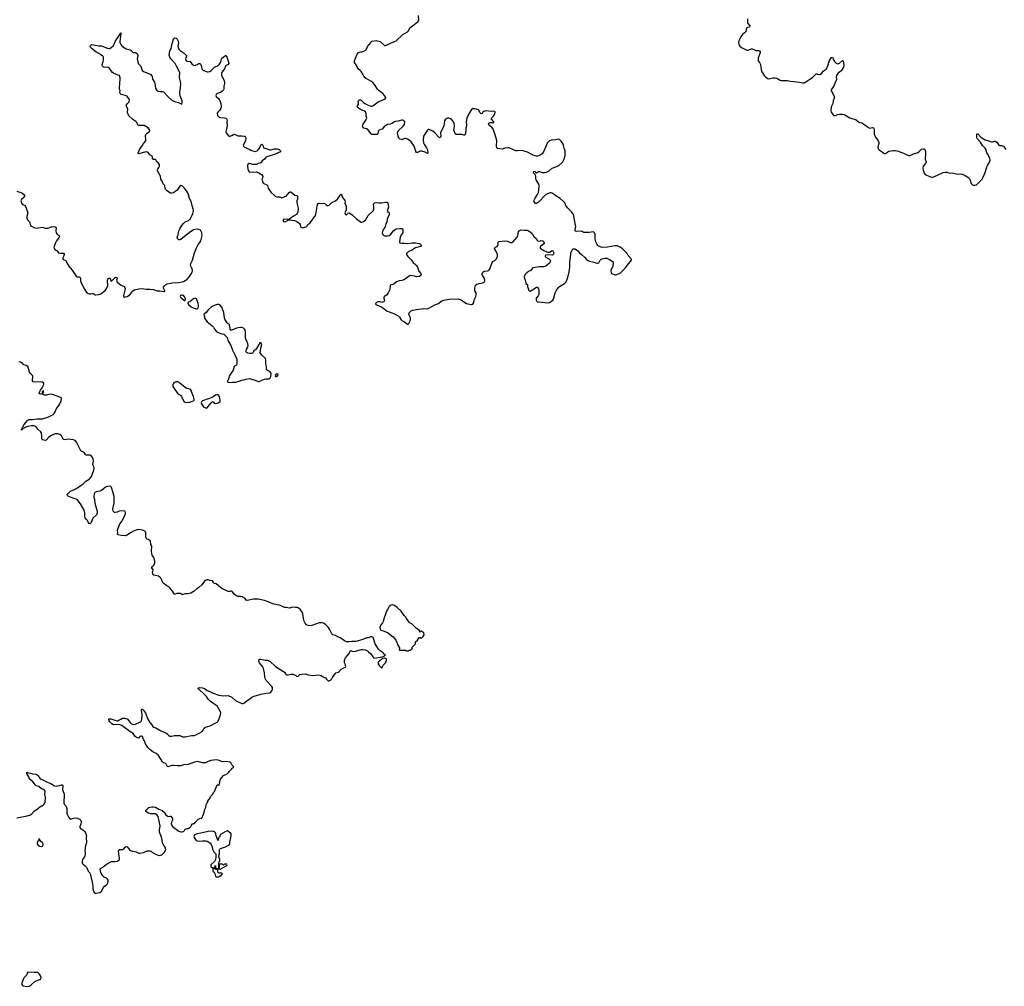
# Model space of a CAD drawing. Header units: inches. Extents: x 1933542 to 2138349, y 524876 to 666658.
# Tile 16 of 81: x 2018730 to 2040368, y 536979 to 558234. Entities that reach past the tile are written whole.
import ezdxf

# ---------------------------------------------------------------- set-up
doc = ezdxf.new("R2010")
doc.units = ezdxf.units.IN
doc.header["$MEASUREMENT"] = 0
for name, color, linetype in [('C0513', 7, 'Continuous'), ('C0514', 7, 'Continuous'), ('C0515', 7, 'Continuous'), ('C0523', 7, 'Continuous'), ('C0524', 7, 'Continuous'), ('C0525', 7, 'Continuous'), ('C0535', 7, 'Continuous'), ('C0545', 7, 'Continuous')]:
    doc.layers.add(name, color=color, linetype=linetype)

msp = doc.modelspace()

# ---------------------------------------------------------------- linework, layer by layer
at = {"layer": 'C0513', "color": 6, "elevation": 200}
msp.add_lwpolyline([(2018910, 537290), (2018891, 537270), (2018885, 537230), (2018830, 537172), (2018810, 537130), (2018780, 537050), (2018777, 537017), (2018790, 536996), (2018810, 536992), (2018890, 536979), (2018930, 536985), (2018950, 536991), (2018973, 537007), (2019069, 537090), (2019173, 537127), (2019194, 537146), (2019199, 537170), (2019189, 537210), (2019167, 537247), (2019130, 537284), (2019106, 537286), (2019050, 537280)], close=True, dxfattribs=at)
at = {"layer": 'C0514', "color": 6, "elevation": 200}
for points in [[(2020000, 548904), (2019982, 548942), (2019950, 548981), (2019910, 548997), (2019793, 549007), (2019730, 548997), (2019700, 549000), (2019686, 549010), (2019650, 549085), (2019610, 549114), (2019570, 549127), (2019550, 549128), (2019510, 549125), (2019490, 549117), (2019429, 549091), (2019368, 549052), (2019310, 548987), (2019290, 548978), (2019233, 548993), (2019221, 549001), (2019217, 549017), (2019218, 549070), (2019209, 549150), (2019194, 549170), (2019127, 549230), (2019088, 549288), (2019070, 549298), (2019044, 549304), (2018990, 549307), (2018910, 549290), (2018865, 549275), (2018799, 549241), (2018769, 549209), (2018767, 549230), (2018779, 549241), (2018830, 549335), (2018891, 549410), (2018910, 549429), (2018930, 549441), (2019010, 549444), (2019110, 549456), (2019230, 549455), (2019347, 549493), (2019465, 549550), (2019487, 549573), (2019509, 549610), (2019532, 549670), (2019550, 549699), (2019592, 549750), (2019610, 549790), (2019645, 549850), (2019649, 549909), (2019635, 549930), (2019450, 549995), (2019390, 549998), (2019319, 549981), (2019277, 549977), (2019250, 549984), (2019229, 550000)], [(2020000, 547675), (2019998, 547678), (2019974, 547694), (2019861, 547730), (2019797, 547757), (2019779, 547770), (2019777, 547790), (2019787, 547810), (2019850, 547870), (2019937, 547903), (2020000, 547941)], [(2018670, 540684), (2018894, 540726), (2018969, 540751), (2018990, 540766), (2019050, 540831), (2019119, 540881), (2019170, 540927), (2019210, 540947), (2019230, 540951), (2019261, 540979), (2019284, 541010), (2019289, 541031), (2019295, 541130), (2019283, 541197), (2019289, 541270), (2019278, 541290), (2019253, 541310), (2019210, 541322), (2019151, 541371), (2019091, 541391), (2019070, 541407), (2019009, 541489), (2018955, 541530), (2018944, 541544), (2018930, 541585), (2018890, 541662), (2018890, 541691), (2018903, 541683), (2018963, 541663), (2019010, 541653), (2019090, 541645), (2019110, 541637), (2019135, 541615), (2019162, 541562), (2019182, 541542), (2019241, 541521), (2019319, 541479), (2019416, 541436), (2019454, 541414), (2019490, 541386), (2019530, 541384), (2019550, 541390), (2019605, 541395), (2019650, 541408), (2019670, 541407), (2019680, 541390), (2019673, 541310), (2019708, 541208), (2019698, 541010), (2019707, 540987), (2019741, 540950), (2019760, 540910), (2019766, 540886), (2019769, 540790), (2019782, 540750), (2019812, 540690), (2019830, 540662), (2019838, 540658), (2019850, 540654), (2019887, 540673), (2019910, 540677), (2019970, 540681), (2020000, 540674)]]:
    msp.add_lwpolyline(points, dxfattribs=at)
msp.add_lwpolyline([(2019170, 540218), (2019150, 540218), (2019126, 540170), (2019116, 540130), (2019117, 540110), (2019128, 540090), (2019164, 540064), (2019205, 540055), (2019230, 540064), (2019246, 540090), (2019246, 540110), (2019241, 540121), (2019233, 540133), (2019189, 540170), (2019176, 540190)], close=True, dxfattribs=at)
at = {"layer": 'C0515', "color": 6, "elevation": 200}
for points in [[(2018670, 554460), (2018774, 554430), (2018824, 554390), (2018836, 554370), (2018835, 554355), (2018825, 554330), (2018770, 554281), (2018758, 554250), (2018760, 554230), (2018770, 554203), (2018790, 554174), (2018839, 554159), (2018850, 554150), (2018878, 554070), (2018905, 554010), (2018908, 553990), (2018886, 553910), (2018884, 553870), (2018902, 553830), (2018942, 553790), (2018955, 553770), (2018971, 553710), (2018992, 553692), (2019043, 553663), (2019090, 553650), (2019230, 553670), (2019290, 553652), (2019350, 553652), (2019430, 553680), (2019470, 553684), (2019510, 553679), (2019524, 553670), (2019534, 553650), (2019524, 553590), (2019530, 553550), (2019545, 553525), (2019566, 553506), (2019595, 553490), (2019605, 553470), (2019595, 553450), (2019537, 553370), (2019509, 553310), (2019486, 553250), (2019484, 553230), (2019490, 553205), (2019510, 553176), (2019551, 553150), (2019585, 553110), (2019630, 553097), (2019690, 553102), (2019704, 553090), (2019706, 553070), (2019703, 553050), (2019677, 552990), (2019679, 552970), (2019690, 552959), (2019730, 552945), (2019750, 552930), (2019766, 552890), (2019810, 552815), (2019882, 552730), (2019970, 552593), (2019990, 552582), (2020000, 552581)], [(2019229, 550000), (2019224, 550004), (2019190, 550002), (2019170, 550010), (2019161, 550030), (2019188, 550090), (2019221, 550139), (2019257, 550210), (2019262, 550230), (2019256, 550250), (2019230, 550261), (2019210, 550264), (2019150, 550268), (2019070, 550262), (2019029, 550270), (2019014, 550294), (2019010, 550310), (2019021, 550390), (2019015, 550410), (2018961, 550461), (2018946, 550486), (2018927, 550567), (2018910, 550605), (2018873, 550630), (2018823, 550643), (2018811, 550651), (2018790, 550681), (2018770, 550687), (2018745, 550705), (2018712, 550712)]]:
    msp.add_lwpolyline(points, dxfattribs=at)
msp.add_lwpolyline([(2019250, 550082), (2019224, 550050), (2019221, 550030), (2019230, 550018), (2019250, 550038), (2019253, 550047), (2019255, 550070)], close=True, dxfattribs=at)
at = {"layer": 'C0523', "color": 6, "elevation": 200}
for points in [[(2020167, 540000), (2020165, 539970), (2020169, 539890), (2020151, 539830), (2020110, 539766), (2020100, 539730), (2020100, 539710), (2020104, 539690), (2020116, 539670), (2020170, 539626), (2020196, 539596), (2020211, 539570), (2020234, 539514), (2020270, 539475), (2020279, 539459), (2020323, 539270), (2020335, 539185), (2020337, 539130), (2020346, 539090), (2020370, 539043), (2020390, 539028), (2020410, 539025), (2020490, 539044), (2020530, 539070), (2020570, 539151), (2020596, 539184), (2020630, 539207), (2020650, 539227), (2020672, 539270), (2020672, 539310), (2020659, 539339), (2020640, 539360), (2020590, 539383), (2020556, 539410), (2020510, 539482), (2020495, 539550), (2020509, 539570), (2020574, 539606), (2020595, 539630), (2020637, 539663), (2020670, 539681), (2020710, 539711), (2020750, 539727), (2020830, 539724), (2020870, 539728), (2020910, 539750), (2020921, 539770), (2020925, 539790), (2020899, 539950), (2020914, 539986), (2020930, 539991), (2020950, 539987), (2020992, 539988), (2021012, 540000)], [(2021131, 540000), (2021144, 539984), (2021167, 539967), (2021210, 539953), (2021293, 539933), (2021350, 539910), (2021370, 539908), (2021450, 539919), (2021530, 539955), (2021570, 539961), (2021590, 539959), (2021610, 539951), (2021630, 539935), (2021730, 539876), (2021770, 539862), (2021810, 539859), (2021847, 539873), (2021870, 539888), (2021913, 539930), (2021926, 539950), (2021936, 539970), (2021939, 539990), (2021938, 540000)], [(2022968, 540000), (2022970, 539992), (2022997, 539937), (2023005, 539925), (2023031, 539910), (2023038, 539878), (2023043, 539810), (2023030, 539766), (2023013, 539727), (2022934, 539650), (2022933, 539613), (2022950, 539594), (2022970, 539594), (2022974, 539590), (2022974, 539510), (2023002, 539490), (2023017, 539457), (2023030, 539405), (2023050, 539387), (2023090, 539386), (2023106, 539390), (2023128, 539412), (2023150, 539412), (2023186, 539450), (2023182, 539462), (2023150, 539478), (2023130, 539468), (2023107, 539467), (2023088, 539488), (2023087, 539527), (2023082, 539542), (2023066, 539550), (2023066, 539570), (2023070, 539574), (2023078, 539558), (2023090, 539554), (2023106, 539570), (2023109, 539710), (2023127, 539733), (2023128, 539770), (2023118, 539790), (2023109, 539830), (2023109, 539851), (2023119, 539890), (2023123, 539977), (2023130, 539994), (2023136, 540000)]]:
    msp.add_lwpolyline(points, dxfattribs=at)
for points in [[(2023270, 539666), (2023230, 539666), (2023210, 539646), (2023190, 539666), (2023130, 539666), (2023118, 539662), (2023114, 539650), (2023114, 539570), (2023130, 539554), (2023150, 539554), (2023167, 539573), (2023182, 539578), (2023187, 539593), (2023222, 539598), (2023230, 539614), (2023262, 539618), (2023267, 539633), (2023282, 539638), (2023286, 539650), (2023282, 539662)], [(2023030, 539548), (2023006, 539570), (2023006, 539590), (2023022, 539598), (2023026, 539630), (2023030, 539634), (2023034, 539590), (2023042, 539570)]]:
    msp.add_lwpolyline(points, close=True, dxfattribs=at)
at = {"layer": 'C0524', "color": 6, "elevation": 200}
for points in [[(2022220, 550000), (2022269, 549969), (2022289, 549949), (2022332, 549852), (2022347, 549830), (2022380, 549820), (2022450, 549821), (2022470, 549827), (2022548, 549852), (2022564, 549870), (2022568, 549890), (2022552, 549950), (2022531, 550000)], [(2020000, 547941), (2020030, 547959), (2020126, 548030), (2020183, 548090), (2020254, 548130), (2020276, 548150), (2020306, 548190), (2020363, 548330), (2020370, 548370), (2020366, 548390), (2020345, 548430), (2020341, 548450), (2020349, 548529), (2020345, 548570), (2020330, 548610), (2020310, 548637), (2020270, 548660), (2020210, 548655), (2020190, 548660), (2020178, 548670), (2020150, 548715), (2020072, 548752), (2020000, 548904)], [(2021938, 540000), (2021935, 540030), (2021898, 540078), (2021872, 540132), (2021858, 540190), (2021850, 540262), (2021803, 540370), (2021800, 540410), (2021814, 540510), (2021770, 540710), (2021741, 540750), (2021710, 540770), (2021651, 540769), (2021610, 540775), (2021562, 540790), (2021522, 540810), (2021499, 540830), (2021504, 540850), (2021521, 540870), (2021570, 540908), (2021599, 540921), (2021631, 540929), (2021670, 540927), (2021717, 540917), (2021790, 540873), (2021823, 540863), (2021864, 540844), (2021906, 540810), (2021944, 540750), (2021968, 540728), (2021990, 540716), (2022030, 540722), (2022050, 540718), (2022074, 540694), (2022086, 540670), (2022086, 540630), (2022065, 540590), (2022058, 540550), (2022070, 540519), (2022090, 540493), (2022230, 540391), (2022270, 540377), (2022290, 540377), (2022333, 540387), (2022355, 540405), (2022370, 540432), (2022409, 540451), (2022430, 540452), (2022470, 540472), (2022489, 540491), (2022495, 540505), (2022530, 540552), (2022550, 540562), (2022570, 540562), (2022590, 540578), (2022650, 540652), (2022688, 540672), (2022730, 540674), (2022773, 540767), (2022795, 540830), (2022795, 540850), (2022818, 540910), (2022818, 540930), (2022828, 540950), (2022828, 540970), (2022850, 541014), (2022867, 541033), (2022868, 541052), (2022888, 541090), (2022908, 541110), (2022926, 541150), (2022970, 541194), (2022998, 541250), (2023014, 541266), (2023069, 541411), (2023092, 541412), (2023110, 541394), (2023129, 541470), (2023129, 541491), (2023145, 541535), (2023170, 541572), (2023210, 541612), (2023290, 541652), (2023328, 541690), (2023338, 541710), (2023383, 541757), (2023403, 541777), (2023426, 541790), (2023426, 541810), (2023390, 541846), (2023368, 541890), (2023346, 541910), (2023270, 541924), (2023190, 541916), (2023091, 541951), (2023050, 541958), (2022930, 541945), (2022870, 541925), (2022810, 541896), (2022790, 541892), (2022750, 541894), (2022670, 541918), (2022630, 541922), (2022570, 541911), (2022430, 541859), (2022330, 541852), (2022270, 541831), (2022230, 541824), (2022190, 541824), (2022110, 541836), (2022070, 541835), (2021988, 541808), (2021970, 541821), (2021950, 541864), (2021930, 541889), (2021890, 541893), (2021865, 541910), (2021835, 541975), (2021778, 542058), (2021730, 542101), (2021659, 542139), (2021600, 542180), (2021544, 542230), (2021528, 542250), (2021496, 542310), (2021474, 542374), (2021453, 542410), (2021429, 542469), (2021410, 542482), (2021390, 542479), (2021370, 542469), (2021350, 542446), (2021330, 542438), (2021310, 542440), (2021270, 542476), (2021222, 542542), (2021150, 542580), (2020977, 542717), (2020910, 542739), (2020792, 542732), (2020754, 542750), (2020710, 542798), (2020698, 542818), (2020689, 542850), (2020700, 542860), (2020710, 542864), (2020730, 542862), (2020797, 542837), (2020870, 542818), (2020890, 542819), (2020912, 542828), (2020950, 542854), (2020990, 542873), (2021030, 542875), (2021058, 542870), (2021090, 542860), (2021102, 542850), (2021159, 542779), (2021190, 542752), (2021230, 542739), (2021276, 542744), (2021387, 542793), (2021410, 542817), (2021417, 542850), (2021424, 542950), (2021408, 543052), (2021410, 543071), (2021430, 543076), (2021450, 543056), (2021458, 543038), (2021495, 542990), (2021512, 542950), (2021528, 542888), (2021546, 542850), (2021590, 542782), (2021637, 542730), (2021657, 542690), (2021678, 542678), (2021723, 542663), (2021830, 542600), (2021941, 542550), (2021971, 542530), (2022010, 542494), (2022030, 542483), (2022077, 542483), (2022130, 542493), (2022170, 542496), (2022250, 542491), (2022290, 542471), (2022310, 542467), (2022368, 542468), (2022507, 542493), (2022570, 542497), (2022690, 542554), (2022737, 542583), (2022765, 542610), (2022786, 542654), (2022810, 542679), (2022915, 542710), (2023038, 542770), (2023067, 542790), (2023090, 542813), (2023110, 542848), (2023145, 542950), (2023147, 542990), (2023139, 543030), (2023110, 543084), (2023074, 543130), (2023031, 543171), (2022934, 543234), (2022910, 543255), (2022870, 543297), (2022833, 543353), (2022786, 543406), (2022664, 543510), (2022646, 543530), (2022657, 543543), (2022690, 543550), (2022750, 543542), (2022790, 543530), (2022850, 543485), (2022910, 543465), (2022982, 543422), (2023104, 543384), (2023210, 543367), (2023314, 543374), (2023390, 543335), (2023470, 543264), (2023610, 543196), (2023639, 543199), (2023670, 543213), (2023730, 543263), (2023790, 543301), (2023830, 543335), (2023883, 543357), (2024030, 543402), (2024150, 543425), (2024230, 543431), (2024252, 543448), (2024270, 543478), (2024283, 543510), (2024286, 543530), (2024283, 543550), (2024272, 543570), (2024150, 543706), (2024122, 543750), (2024114, 543790), (2024112, 543870), (2024087, 543967), (2024064, 544010), (2024001, 544090), (2023985, 544130), (2023990, 544162), (2024005, 544175), (2024030, 544173), (2024128, 544148), (2024172, 544148), (2024225, 544130), (2024355, 544015), (2024530, 543901), (2024546, 543886), (2024571, 543850), (2024590, 543830), (2024629, 543829), (2024690, 543845), (2024730, 543846), (2024758, 543838), (2024795, 543815), (2024810, 543796), (2024830, 543791), (2024850, 543798), (2024890, 543836), (2024934, 543846), (2025010, 543847), (2025070, 543831), (2025170, 543816), (2025290, 543825), (2025355, 543815), (2025402, 543782), (2025450, 543762), (2025470, 543732), (2025510, 543698), (2025530, 543698), (2025558, 543710), (2025590, 543742), (2025602, 543770), (2025622, 543790), (2025678, 543870), (2025738, 543890), (2025795, 543950), (2025850, 543981), (2025890, 543994), (2025895, 544010), (2025889, 544029), (2025888, 544048), (2025869, 544090), (2025869, 544149), (2025874, 544170), (2025890, 544205), (2025970, 544301), (2025990, 544352), (2025998, 544362), (2026010, 544367), (2026038, 544350), (2026070, 544340), (2026112, 544348), (2026236, 544384), (2026270, 544388), (2026319, 544379), (2026370, 544358), (2026397, 544337), (2026437, 544297), (2026490, 544224), (2026510, 544205), (2026530, 544197), (2026694, 544226), (2026739, 544241), (2026750, 544254), (2026762, 544258), (2026766, 544270), (2026743, 544283), (2026718, 544310), (2026653, 544353), (2026619, 544390), (2026544, 544510), (2026495, 544650), (2026490, 544655), (2026470, 544662), (2026450, 544662), (2026390, 544641), (2026350, 544639), (2026270, 544604), (2026115, 544565), (2026030, 544562), (2025965, 544555), (2025910, 544555), (2025870, 544574), (2025770, 544641), (2025721, 544661), (2025672, 544692), (2025610, 544709), (2025590, 544729), (2025540, 544830), (2025515, 544870), (2025450, 544935), (2025410, 544962), (2025372, 544972), (2025310, 544970), (2025150, 544910), (2025110, 544908), (2025070, 544913), (2025031, 544931), (2025004, 544964), (2024985, 545010), (2024968, 545070), (2024950, 545170), (2024936, 545210), (2024901, 545261), (2024850, 545303), (2024830, 545310), (2024790, 545308), (2024730, 545316), (2024650, 545294), (2024590, 545309), (2024550, 545312), (2024490, 545340), (2024455, 545350), (2024290, 545387), (2024190, 545435), (2024110, 545464), (2023970, 545490), (2023870, 545491), (2023730, 545466), (2023710, 545470), (2023675, 545515), (2023630, 545542), (2023590, 545548), (2023530, 545548), (2023485, 545565), (2023437, 545610), (2023410, 545653), (2023390, 545665), (2023370, 545669), (2023350, 545661), (2023310, 545661), (2023174, 545730), (2023141, 545750), (2023050, 545830), (2023010, 545836), (2022993, 545853), (2022970, 545897), (2022910, 545904), (2022870, 545921), (2022843, 545917), (2022810, 545905), (2022790, 545889), (2022731, 545810), (2022670, 545749), (2022630, 545724), (2022568, 545670), (2022490, 545627), (2022429, 545609), (2022369, 545609), (2022315, 545595), (2022290, 545598), (2022270, 545614), (2022210, 545620), (2022184, 545616), (2022150, 545601), (2022130, 545599), (2022091, 545671), (2022030, 545745), (2022010, 545761), (2021963, 545783), (2021884, 545844), (2021858, 545890), (2021837, 545950), (2021810, 545979), (2021779, 545999), (2021750, 546009), (2021679, 546019), (2021664, 546030), (2021653, 546050), (2021646, 546070), (2021661, 546130), (2021653, 546150), (2021636, 546170), (2021637, 546190), (2021650, 546210), (2021687, 546250), (2021698, 546290), (2021698, 546330), (2021675, 546410), (2021648, 546448), (2021633, 546490), (2021630, 546550), (2021635, 546650), (2021629, 546670), (2021613, 546693), (2021606, 546766), (2021589, 546789), (2021530, 546809), (2021509, 546830), (2021501, 546870), (2021500, 546950), (2021492, 546972), (2021477, 546990), (2021431, 547011), (2021350, 547026), (2021310, 547018), (2021245, 546995), (2021167, 546953), (2021090, 546898), (2021050, 546884), (2020970, 546890), (2020889, 546910), (2020883, 546930), (2020889, 546950), (2020882, 547010), (2020893, 547050), (2020934, 547146), (2020970, 547196), (2021011, 547270), (2021052, 547370), (2021056, 547396), (2021045, 547425), (2021030, 547433), (2020915, 547425), (2020870, 547406), (2020830, 547396), (2020810, 547397), (2020784, 547424), (2020780, 547470), (2020803, 547610), (2020803, 547750), (2020787, 547830), (2020750, 547949), (2020740, 547960), (2020730, 547970), (2020710, 547975), (2020670, 547973), (2020630, 547963), (2020609, 547951), (2020530, 547885), (2020490, 547867), (2020409, 547851), (2020385, 547835), (2020370, 547812), (2020356, 547750), (2020360, 547730), (2020377, 547690), (2020384, 547604), (2020394, 547554), (2020434, 547430), (2020434, 547390), (2020416, 547350), (2020336, 547270), (2020290, 547164), (2020270, 547146), (2020250, 547158), (2020222, 547222), (2020190, 547249), (2020170, 547282), (2020165, 547310), (2020163, 547390), (2020146, 547450), (2020065, 547590), (2020017, 547657), (2020000, 547675)], [(2020000, 540674), (2020010, 540671), (2020050, 540653), (2020062, 540642), (2020078, 540618), (2020083, 540590), (2020073, 540547), (2020051, 540490), (2020055, 540470), (2020067, 540450), (2020080, 540440), (2020162, 540390), (2020193, 540310), (2020199, 540290), (2020190, 540250), (2020196, 540150), (2020189, 540110), (2020174, 540070), (2020169, 540030), (2020167, 540000)], [(2023136, 540000), (2023146, 540010), (2023253, 540047), (2023306, 540074), (2023340, 540100), (2023348, 540110), (2023345, 540155), (2023368, 540250), (2023368, 540270), (2023378, 540290), (2023376, 540336), (2023366, 540350), (2023330, 540368), (2023320, 540380), (2023295, 540395), (2023242, 540378), (2023145, 540315), (2023132, 540290), (2023131, 540270), (2023110, 540248), (2023091, 540210), (2023090, 540186), (2023086, 540190), (2023086, 540210), (2023069, 540229), (2023050, 540286), (2023043, 540330), (2023032, 540352), (2023010, 540374), (2022970, 540389), (2022870, 540383), (2022710, 540345), (2022630, 540334), (2022571, 540309), (2022559, 540270), (2022561, 540250), (2022610, 540186), (2022651, 540171), (2022750, 540182), (2022818, 540178), (2022850, 540168), (2022888, 540148), (2022911, 540131), (2022937, 540097), (2022951, 540070), (2022968, 540000)], [(2021012, 540000), (2021017, 540003), (2021050, 540041), (2021070, 540056), (2021090, 540046), (2021131, 540000)]]:
    msp.add_lwpolyline(points, dxfattribs=at)
for points in [[(2023070, 549988), (2023030, 549981), (2022982, 549938), (2022890, 549899), (2022847, 549890), (2022770, 549862), (2022745, 549850), (2022726, 549834), (2022720, 549810), (2022727, 549790), (2022770, 549725), (2022810, 549698), (2022830, 549694), (2022850, 549700), (2022930, 549802), (2022950, 549824), (2022970, 549838), (2022990, 549825), (2023005, 549805), (2023034, 549794), (2023090, 549806), (2023126, 549830), (2023135, 549850), (2023132, 549910), (2023116, 549956), (2023099, 549979), (2023090, 549986)], [(2026930, 545368), (2026890, 545358), (2026871, 545349), (2026852, 545330), (2026845, 545315), (2026810, 545268), (2026791, 545230), (2026763, 545137), (2026738, 545082), (2026718, 545002), (2026705, 544975), (2026665, 544930), (2026646, 544870), (2026651, 544830), (2026658, 544818), (2026670, 544811), (2026718, 544798), (2026810, 544756), (2026941, 544661), (2026996, 544590), (2027026, 544526), (2027035, 544495), (2027082, 544410), (2027072, 544390), (2027074, 544374), (2027210, 544372), (2027233, 544353), (2027270, 544354), (2027287, 544373), (2027310, 544374), (2027330, 544382), (2027346, 544390), (2027366, 544410), (2027346, 544430), (2027420, 544500), (2027428, 544510), (2027430, 544554), (2027470, 544594), (2027509, 544651), (2027530, 544652), (2027550, 544634), (2027570, 544642), (2027590, 544662), (2027618, 544710), (2027609, 544750), (2027590, 544769), (2027550, 544786), (2027538, 544782), (2027530, 544766), (2027526, 544770), (2027526, 544790), (2027506, 544810), (2027448, 544850), (2027350, 544948), (2027310, 544968), (2027290, 544988), (2027229, 545069), (2027215, 545095), (2027182, 545130), (2027110, 545228), (2027029, 545309), (2026950, 545362)], [(2026750, 544198), (2026710, 544184), (2026631, 544130), (2026611, 544110), (2026607, 544090), (2026610, 544074), (2026630, 544032), (2026674, 543990), (2026690, 543982), (2026706, 543990), (2026706, 544010), (2026720, 544040), (2026769, 544091), (2026785, 544115), (2026793, 544150), (2026789, 544170), (2026782, 544182), (2026756, 544196)]]:
    msp.add_lwpolyline(points, close=True, dxfattribs=at)
at = {"layer": 'C0525', "color": 6, "elevation": 200}
for points in [[(2030000, 555261), (2029890, 555318), (2029796, 555350), (2029750, 555360), (2029670, 555351), (2029630, 555354), (2029581, 555370), (2029490, 555416), (2029470, 555420), (2029393, 555407), (2029330, 555387), (2029230, 555401), (2029217, 555417), (2029210, 555450), (2029213, 555567), (2029210, 555610), (2029150, 555789), (2029132, 555830), (2029108, 555868), (2029050, 555910), (2029034, 555950), (2029050, 555966), (2029070, 555975), (2029110, 555976), (2029130, 555967), (2029149, 555971), (2029152, 555990), (2029098, 556050), (2029101, 556070), (2029139, 556110), (2029165, 556150), (2029181, 556190), (2029179, 556210), (2029170, 556219), (2029150, 556223), (2029090, 556213), (2028970, 556228), (2028950, 556225), (2028927, 556213), (2028910, 556201), (2028890, 556175), (2028870, 556167), (2028850, 556187), (2028810, 556249), (2028730, 556274), (2028703, 556277), (2028690, 556278), (2028670, 556269), (2028642, 556238), (2028590, 556150), (2028557, 556070), (2028539, 555990), (2028551, 555930), (2028548, 555892), (2028533, 555850), (2028533, 555810), (2028524, 555750), (2028527, 555730), (2028510, 555695), (2028490, 555695), (2028449, 555709), (2028410, 555709), (2028390, 555714), (2028370, 555709), (2028330, 555709), (2028318, 555718), (2028294, 555750), (2028269, 555809), (2028288, 555888), (2028289, 555910), (2028279, 555950), (2028261, 555990), (2028230, 556034), (2028197, 556057), (2028150, 556074), (2028115, 556065), (2028091, 556049), (2028066, 556010), (2028048, 555890), (2028015, 555830), (2027980, 555750), (2027982, 555670), (2027979, 555650), (2027970, 555637), (2027950, 555645), (2027850, 555750), (2027810, 555781), (2027730, 555823), (2027710, 555821), (2027690, 555805), (2027604, 555676), (2027594, 555590), (2027606, 555526), (2027623, 555483), (2027673, 555413), (2027692, 555372), (2027701, 555310), (2027700, 555300), (2027691, 555289), (2027639, 555319), (2027570, 555345), (2027530, 555345), (2027470, 555316), (2027450, 555316), (2027438, 555338), (2027414, 555410), (2027396, 555450), (2027330, 555546), (2027290, 555586), (2027250, 555610), (2027210, 555622), (2027190, 555622), (2027130, 555596), (2027110, 555597), (2027081, 555610), (2027063, 555630), (2027050, 555670), (2027036, 555750), (2027038, 555770), (2027050, 555790), (2027161, 555890), (2027187, 555930), (2027195, 555970), (2027192, 555990), (2027170, 556017), (2027150, 556023), (2027130, 556022), (2027050, 556001), (2026990, 555995), (2026970, 555990), (2026908, 555952), (2026870, 555939), (2026810, 555926), (2026790, 555916), (2026747, 555890), (2026696, 555830), (2026670, 555816), (2026630, 555806), (2026622, 555798), (2026610, 555782), (2026598, 555722), (2026588, 555712), (2026510, 555707), (2026470, 555712), (2026445, 555730), (2026390, 555812), (2026350, 555833), (2026290, 555847), (2026278, 555858), (2026266, 555890), (2026268, 555910), (2026281, 555939), (2026338, 556022), (2026354, 556050), (2026358, 556070), (2026355, 556090), (2026343, 556110), (2026345, 556170), (2026330, 556205), (2026310, 556222), (2026220, 556260), (2026175, 556290), (2026155, 556310), (2026150, 556330), (2026173, 556370), (2026177, 556390), (2026170, 556430), (2026175, 556450), (2026195, 556470), (2026210, 556475), (2026230, 556472), (2026288, 556410), (2026314, 556390), (2026370, 556362), (2026450, 556333), (2026470, 556333), (2026490, 556338), (2026610, 556427), (2026697, 556463), (2026746, 556490), (2026773, 556510), (2026772, 556530), (2026746, 556570), (2026710, 556610), (2026630, 556671), (2026590, 556710), (2026528, 556810), (2026494, 556850), (2026445, 556885), (2026342, 556942), (2026319, 556959), (2026293, 556993), (2026274, 557034), (2026235, 557095), (2026215, 557115), (2026165, 557150), (2026152, 557172), (2026138, 557218), (2026090, 557290), (2026090, 557332), (2026110, 557391), (2026150, 557478), (2026170, 557506), (2026190, 557520), (2026230, 557530), (2026250, 557531), (2026290, 557545), (2026345, 557575), (2026388, 557672), (2026430, 557710), (2026450, 557750), (2026470, 557764), (2026567, 557773), (2026622, 557762), (2026651, 557751), (2026670, 557738), (2026730, 557678), (2026747, 557667), (2026770, 557667), (2026790, 557672), (2026882, 557718), (2026970, 557752), (2027002, 557770), (2027150, 557912), (2027253, 557970), (2027273, 557990), (2027307, 558053), (2027362, 558098), (2027461, 558170), (2027481, 558190), (2027495, 558210), (2027500, 558230), (2027495, 558330)], [(2020000, 552581), (2020038, 552578), (2020052, 552572), (2020066, 552546), (2020067, 552490), (2020073, 552470), (2020140, 552330), (2020190, 552251), (2020208, 552230), (2020235, 552215), (2020267, 552207), (2020290, 552207), (2020330, 552217), (2020350, 552216), (2020384, 552184), (2020402, 552182), (2020471, 552189), (2020515, 552205), (2020610, 552281), (2020644, 552330), (2020664, 552390), (2020662, 552498), (2020670, 552535), (2020690, 552551), (2020710, 552556), (2020720, 552540), (2020733, 552493), (2020750, 552482), (2020830, 552562), (2020850, 552571), (2020866, 552566), (2020873, 552553), (2020860, 552510), (2020862, 552482), (2020870, 552461), (2020958, 552398), (2021026, 552366), (2021042, 552342), (2021046, 552326), (2021044, 552290), (2021009, 552170), (2021014, 552150), (2021030, 552136), (2021050, 552138), (2021089, 552150), (2021150, 552184), (2021176, 552210), (2021219, 552270), (2021250, 552293), (2021350, 552318), (2021430, 552322), (2021510, 552312), (2021590, 552310), (2021670, 552298), (2021750, 552274), (2021810, 552272), (2021910, 552254), (2021919, 552261), (2021922, 552270), (2021890, 552330), (2021889, 552350), (2021918, 552390), (2021941, 552410), (2021974, 552426), (2022050, 552444), (2022090, 552450), (2022230, 552458), (2022290, 552467), (2022330, 552480), (2022370, 552502), (2022409, 552531), (2022463, 552590), (2022491, 552629), (2022518, 552682), (2022526, 552710), (2022526, 552730), (2022516, 552770), (2022486, 552830), (2022490, 552870), (2022526, 552950), (2022575, 553110), (2022619, 553221), (2022652, 553290), (2022690, 553334), (2022711, 553370), (2022727, 553427), (2022738, 553490), (2022734, 553550), (2022706, 553606), (2022670, 553624), (2022610, 553628), (2022548, 553610), (2022451, 553550), (2022355, 553465), (2022270, 553401), (2022250, 553392), (2022230, 553392), (2022206, 553410), (2022196, 553430), (2022193, 553450), (2022214, 553506), (2022230, 553590), (2022250, 553637), (2022291, 553710), (2022330, 553754), (2022370, 553789), (2022439, 553821), (2022462, 553838), (2022474, 553850), (2022523, 553937), (2022535, 553970), (2022548, 554030), (2022550, 554050), (2022545, 554070), (2022511, 554170), (2022500, 554240), (2022464, 554304), (2022434, 554410), (2022411, 554451), (2022352, 554532), (2022310, 554570), (2022290, 554582), (2022270, 554586), (2022249, 554571), (2022190, 554484), (2022110, 554428), (2022070, 554417), (2022050, 554420), (2022030, 554428), (2021970, 554470), (2021933, 554510), (2021926, 554530), (2021917, 554590), (2021886, 554626), (2021862, 554682), (2021833, 554730), (2021827, 554790), (2021820, 554810), (2021761, 554910), (2021755, 554930), (2021763, 554950), (2021790, 554983), (2021803, 555010), (2021799, 555050), (2021776, 555090), (2021739, 555119), (2021726, 555146), (2021710, 555163), (2021670, 555158), (2021664, 555164), (2021650, 555189), (2021650, 555210), (2021643, 555230), (2021590, 555263), (2021554, 555314), (2021542, 555322), (2021510, 555330), (2021371, 555290), (2021348, 555288), (2021333, 555293), (2021332, 555310), (2021370, 555392), (2021419, 555461), (2021450, 555515), (2021500, 555570), (2021505, 555610), (2021494, 555670), (2021496, 555690), (2021504, 555710), (2021530, 555738), (2021575, 555770), (2021587, 555790), (2021585, 555810), (2021570, 555835), (2021550, 555855), (2021465, 555905), (2021430, 555910), (2021370, 555904), (2021350, 555906), (2021334, 555914), (2021325, 555925), (2021304, 555970), (2021289, 555989), (2021206, 556050), (2021130, 556119), (2021105, 556170), (2021101, 556190), (2021104, 556270), (2021077, 556330), (2021073, 556350), (2021090, 556381), (2021138, 556430), (2021146, 556470), (2021138, 556490), (2021110, 556530), (2021090, 556550), (2021050, 556567), (2020963, 556590), (2020938, 556610), (2020934, 556630), (2020936, 556676), (2020921, 556710), (2020931, 556850), (2020941, 556910), (2020937, 556957), (2020926, 557006), (2020914, 557006), (2020897, 557017), (2020870, 557023), (2020790, 557056), (2020770, 557072), (2020737, 557110), (2020694, 557174), (2020682, 557182), (2020666, 557186), (2020587, 557187), (2020572, 557192), (2020550, 557210), (2020539, 557230), (2020540, 557250), (2020568, 557312), (2020573, 557347), (2020571, 557410), (2020565, 557425), (2020550, 557441), (2020510, 557461), (2020470, 557491), (2020410, 557517), (2020320, 557590), (2020289, 557630), (2020282, 557650), (2020288, 557670), (2020310, 557686), (2020350, 557684), (2020470, 557660), (2020530, 557657), (2020604, 557630), (2020650, 557605), (2020690, 557599), (2020710, 557604), (2020730, 557615), (2020790, 557670), (2020805, 557695), (2020830, 557757), (2020870, 557824), (2020917, 557883), (2020950, 557942), (2020953, 557913), (2020943, 557877), (2020930, 557750), (2020931, 557730), (2020950, 557690), (2020977, 557657), (2021030, 557614), (2021070, 557597), (2021155, 557575), (2021180, 557560), (2021210, 557525), (2021230, 557511), (2021270, 557513), (2021290, 557507), (2021310, 557490), (2021322, 557470), (2021324, 557450), (2021314, 557370), (2021326, 557310), (2021344, 557264), (2021392, 557210), (2021412, 557130), (2021428, 557108), (2021450, 557092), (2021583, 557043), (2021609, 557029), (2021630, 557010), (2021638, 556990), (2021648, 556930), (2021690, 556857), (2021700, 556830), (2021716, 556730), (2021733, 556690), (2021750, 556673), (2021770, 556664), (2021810, 556657), (2021870, 556658), (2021890, 556650), (2021983, 556543), (2022070, 556464), (2022130, 556433), (2022222, 556410), (2022290, 556374), (2022300, 556420), (2022299, 556450), (2022289, 556490), (2022258, 556558), (2022250, 556610), (2022250, 556650), (2022263, 556730), (2022271, 556830), (2022267, 556870), (2022248, 556930), (2022241, 556970), (2022246, 557070), (2022239, 557090), (2022175, 557210), (2022149, 557269), (2022053, 557370), (2022027, 557410), (2022015, 557450), (2022030, 557550), (2022066, 557614), (2022075, 557690), (2022098, 557750), (2022110, 557816), (2022129, 557831), (2022150, 557835), (2022170, 557827), (2022190, 557807), (2022210, 557763), (2022217, 557730), (2022209, 557650), (2022219, 557610), (2022230, 557585), (2022255, 557555), (2022322, 557510), (2022393, 557450), (2022396, 557430), (2022392, 557410), (2022377, 557370), (2022379, 557350), (2022392, 557332), (2022410, 557323), (2022473, 557313), (2022510, 557262), (2022551, 557231), (2022570, 557228), (2022630, 557250), (2022670, 557272), (2022690, 557270), (2022710, 557251), (2022719, 557230), (2022736, 557156), (2022752, 557132), (2022777, 557117), (2022850, 557090), (2022870, 557086), (2022910, 557096), (2022930, 557109), (2022988, 557170), (2023010, 557187), (2023093, 557230), (2023112, 557248), (2023143, 557290), (2023158, 557330), (2023162, 557370), (2023174, 557390), (2023250, 557445), (2023270, 557445), (2023304, 557350), (2023326, 557270), (2023311, 557250), (2023270, 557227), (2023253, 557210), (2023230, 557150), (2023182, 557090), (2023163, 557050), (2023168, 557010), (2023219, 556910), (2023230, 556870), (2023230, 556830), (2023218, 556770), (2023217, 556710), (2023209, 556690), (2023181, 556659), (2023145, 556635), (2023070, 556610), (2023045, 556590), (2023038, 556570), (2023050, 556543), (2023099, 556499), (2023124, 556464), (2023145, 556410), (2023160, 556350), (2023157, 556310), (2023144, 556270), (2023130, 556248), (2023090, 556210), (2023077, 556190), (2023072, 556168), (2023079, 556130), (2023090, 556110), (2023114, 556094), (2023150, 556084), (2023230, 556079), (2023257, 556070), (2023284, 556050), (2023286, 556030), (2023282, 555990), (2023288, 555910), (2023275, 555825), (2023258, 555770), (2023265, 555750), (2023317, 555677), (2023330, 555671), (2023350, 555671), (2023390, 555686), (2023430, 555713), (2023450, 555715), (2023493, 555693), (2023523, 555683), (2023550, 555677), (2023610, 555680), (2023655, 555675), (2023676, 555670), (2023690, 555659), (2023698, 555630), (2023692, 555570), (2023648, 555490), (2023644, 555470), (2023648, 555450), (2023671, 555430), (2023770, 555389), (2023810, 555364), (2023843, 555350), (2023910, 555336), (2023950, 555350), (2023974, 555370), (2023998, 555410), (2024030, 555485), (2024050, 555496), (2024070, 555475), (2024090, 555420), (2024110, 555410), (2024150, 555405), (2024230, 555369), (2024250, 555369), (2024330, 555393), (2024392, 555392), (2024430, 555379), (2024459, 555350), (2024461, 555330), (2024413, 555307), (2024387, 555290), (2024139, 555210), (2024108, 555170), (2024059, 555130), (2024030, 555087), (2024010, 555076), (2023970, 555070), (2023927, 555053), (2023890, 555047), (2023850, 555050), (2023790, 555070), (2023770, 555070), (2023745, 555050), (2023738, 555030), (2023743, 554950), (2023756, 554910), (2023772, 554892), (2023790, 554882), (2023930, 554886), (2023984, 554870), (2024044, 554830), (2024070, 554790), (2024071, 554770), (2024055, 554730), (2024069, 554670), (2024078, 554650), (2024097, 554630), (2024163, 554603), (2024179, 554590), (2024190, 554530), (2024210, 554490), (2024250, 554442), (2024330, 554367), (2024354, 554350), (2024390, 554337), (2024450, 554337), (2024490, 554320), (2024590, 554364), (2024617, 554390), (2024650, 554438), (2024672, 554452), (2024690, 554450), (2024730, 554411), (2024778, 554378), (2024831, 554370), (2024836, 554350), (2024835, 554290), (2024822, 554250), (2024820, 554210), (2024848, 554090), (2024844, 554010), (2024831, 553970), (2024813, 553947), (2024750, 553915), (2024670, 553854), (2024654, 553850), (2024654, 553830), (2024770, 553815), (2024818, 553798), (2024843, 553783), (2024877, 553750), (2024891, 553730), (2024899, 553690), (2024910, 553670), (2024950, 553661), (2024999, 553670), (2025037, 553690), (2025061, 553730), (2025110, 553771), (2025229, 553930), (2025249, 553991), (2025264, 554130), (2025276, 554170), (2025289, 554191), (2025310, 554199), (2025350, 554195), (2025410, 554203), (2025438, 554190), (2025465, 554165), (2025490, 554151), (2025510, 554147), (2025530, 554154), (2025590, 554211), (2025656, 554244), (2025716, 554290), (2025743, 554330), (2025770, 554385), (2025790, 554396), (2025810, 554365), (2025826, 554326), (2025863, 554283), (2025876, 554256), (2025880, 554230), (2025877, 554190), (2025904, 554144), (2025905, 554050), (2025877, 553990), (2025890, 553952), (2025910, 553945), (2025950, 553978), (2025970, 553986), (2026030, 553948), (2026133, 553853), (2026210, 553796), (2026230, 553784), (2026250, 553779), (2026270, 553787), (2026330, 553827), (2026390, 553928), (2026498, 554030), (2026515, 554070), (2026514, 554114), (2026507, 554170), (2026513, 554190), (2026530, 554210), (2026563, 554217), (2026630, 554204), (2026690, 554204), (2026770, 554222), (2026790, 554222), (2026810, 554213), (2026830, 554170), (2026834, 554110), (2026806, 554026), (2026811, 554011), (2026834, 554010), (2026844, 554004), (2026851, 553991), (2026851, 553970), (2026847, 553950), (2026803, 553850), (2026795, 553785), (2026777, 553743), (2026764, 553690), (2026753, 553667), (2026710, 553608), (2026699, 553550), (2026710, 553511), (2026730, 553491), (2026750, 553482), (2026810, 553480), (2026848, 553488), (2026890, 553516), (2026946, 553594), (2026990, 553626), (2027010, 553635), (2027090, 553645), (2027130, 553640), (2027151, 553630), (2027152, 553570), (2027148, 553550), (2027115, 553505), (2027093, 553453), (2027074, 553350), (2027086, 553330), (2027130, 553320), (2027190, 553319), (2027250, 553312), (2027351, 553329), (2027428, 553328), (2027510, 553310), (2027536, 553296), (2027551, 553270), (2027541, 553250), (2027430, 553215), (2027363, 553177), (2027270, 553133), (2027242, 553110), (2027232, 553090), (2027234, 553070), (2027260, 553030), (2027330, 552957), (2027378, 552898), (2027430, 552853), (2027449, 552830), (2027470, 552790), (2027504, 552704), (2027544, 552650), (2027551, 552630), (2027543, 552610), (2027518, 552590), (2027450, 552577), (2027410, 552593), (2027310, 552606), (2027286, 552594), (2027233, 552547), (2027170, 552513), (2027130, 552497), (2027070, 552490), (2027030, 552478), (2027010, 552468), (2026950, 552422), (2026930, 552413), (2026890, 552405), (2026874, 552386), (2026861, 552299), (2026829, 552230), (2026795, 552185), (2026750, 552150), (2026736, 552130), (2026734, 552110), (2026744, 552056), (2026732, 552030), (2026710, 552020), (2026690, 552019), (2026650, 552029), (2026601, 552030), (2026570, 552014), (2026552, 551990), (2026560, 551970), (2026570, 551963), (2026665, 551925), (2026730, 551885), (2026807, 551827), (2026955, 551775), (2027050, 551719), (2027080, 551690), (2027110, 551638), (2027130, 551618), (2027190, 551588), (2027250, 551542), (2027270, 551541), (2027285, 551555), (2027313, 551610), (2027318, 551650), (2027315, 551675), (2027305, 551705), (2027283, 551750), (2027280, 551770), (2027290, 551790), (2027335, 551830), (2027370, 551846), (2027450, 551864), (2027610, 551882), (2027670, 551874), (2027710, 551880), (2027870, 551973), (2027937, 551990), (2027990, 552043), (2028050, 552068), (2028170, 552089), (2028370, 552094), (2028391, 552091), (2028430, 552074), (2028510, 552017), (2028550, 551997), (2028650, 551969), (2028670, 551968), (2028690, 551978), (2028710, 552014), (2028728, 552092), (2028754, 552150), (2028765, 552190), (2028759, 552230), (2028736, 552270), (2028730, 552290), (2028732, 552330), (2028744, 552390), (2028754, 552406), (2028780, 552420), (2028827, 552433), (2028910, 552446), (2028930, 552453), (2028947, 552470), (2028953, 552490), (2028951, 552510), (2028935, 552555), (2028900, 552610), (2028892, 552630), (2028892, 552650), (2028898, 552662), (2028910, 552680), (2028930, 552698), (2028950, 552705), (2029010, 552714), (2029030, 552722), (2029050, 552735), (2029070, 552774), (2029110, 552893), (2029130, 552917), (2029170, 552937), (2029187, 552953), (2029210, 552979), (2029226, 553010), (2029233, 553030), (2029228, 553070), (2029194, 553154), (2029173, 553190), (2029168, 553210), (2029187, 553230), (2029222, 553250), (2029239, 553270), (2029243, 553290), (2029237, 553330), (2029242, 553338), (2029250, 553350), (2029270, 553357), (2029390, 553375), (2029450, 553367), (2029510, 553338), (2029530, 553332), (2029550, 553334), (2029570, 553343), (2029663, 553450), (2029680, 553490), (2029690, 553570), (2029710, 553593), (2029734, 553606), (2029750, 553610), (2029817, 553603), (2029883, 553603), (2029910, 553595), (2029950, 553567), (2029990, 553530), (2030000, 553516)], [(2030000, 552770), (2029990, 552762), (2029970, 552729), (2029950, 552710), (2029910, 552695), (2029874, 552670), (2029840, 552630), (2029818, 552590), (2029815, 552570), (2029838, 552510), (2029850, 552450), (2029856, 552436), (2029890, 552411), (2029892, 552370), (2029922, 552282), (2029929, 552269), (2029950, 552268), (2029970, 552277), (2030000, 552297)], [(2022531, 550000), (2022490, 550095), (2022470, 550107), (2022404, 550124), (2022363, 550143), (2022250, 550244), (2022230, 550261), (2022210, 550270), (2022190, 550273), (2022162, 550270), (2022116, 550250), (2022103, 550230), (2022097, 550210), (2022099, 550170), (2022107, 550150), (2022204, 550010), (2022220, 550000)]]:
    msp.add_lwpolyline(points, dxfattribs=at)
for points in [[(2024530, 553845), (2024517, 553830), (2024519, 553810), (2024530, 553795), (2024550, 553788), (2024608, 553810), (2024618, 553822), (2024646, 553830), (2024638, 553838), (2024610, 553842)], [(2022310, 552178), (2022290, 552178), (2022267, 552170), (2022259, 552150), (2022266, 552130), (2022284, 552110), (2022350, 552061), (2022370, 552062), (2022372, 552090), (2022361, 552130), (2022332, 552170)], [(2022589, 552109), (2022550, 552097), (2022479, 552041), (2022428, 552012), (2022428, 551990), (2022442, 551970), (2022502, 551922), (2022527, 551907), (2022590, 551885), (2022610, 551879), (2022630, 551879), (2022646, 551890), (2022650, 551898), (2022659, 551930), (2022659, 551950), (2022653, 551993), (2022640, 552040), (2022613, 552093), (2022603, 552103)], [(2023070, 551974), (2023007, 551953), (2022943, 551917), (2022880, 551860), (2022830, 551793), (2022781, 551759), (2022776, 551750), (2022787, 551730), (2022791, 551709), (2022791, 551670), (2022850, 551588), (2022960, 551500), (2022986, 551470), (2023010, 551426), (2023046, 551386), (2023090, 551359), (2023170, 551330), (2023218, 551318), (2023290, 551246), (2023302, 551190), (2023316, 551156), (2023372, 551070), (2023406, 550970), (2023469, 550850), (2023500, 550770), (2023503, 550730), (2023501, 550670), (2023495, 550645), (2023482, 550630), (2023450, 550619), (2023441, 550610), (2023421, 550530), (2023339, 550410), (2023309, 550311), (2023297, 550290), (2023299, 550279), (2023305, 550265), (2023336, 550256), (2023410, 550265), (2023470, 550267), (2023550, 550284), (2023610, 550305), (2023663, 550317), (2023710, 550333), (2023770, 550341), (2023908, 550308), (2023970, 550280), (2023990, 550277), (2024010, 550283), (2024070, 550318), (2024110, 550333), (2024150, 550339), (2024210, 550338), (2024230, 550347), (2024250, 550390), (2024255, 550430), (2024253, 550450), (2024246, 550470), (2024232, 550490), (2024170, 550530), (2024157, 550550), (2024157, 550610), (2024141, 550670), (2024139, 550750), (2024130, 550786), (2024055, 550855), (2024016, 550910), (2024026, 551014), (2024048, 551090), (2024030, 551126), (2024010, 551128), (2023937, 551003), (2023919, 550981), (2023875, 550950), (2023861, 550919), (2023850, 550905), (2023824, 550896), (2023785, 550895), (2023744, 550904), (2023718, 550918), (2023708, 550930), (2023705, 550950), (2023717, 550990), (2023743, 551037), (2023750, 551070), (2023742, 551110), (2023693, 551230), (2023690, 551270), (2023693, 551373), (2023685, 551405), (2023673, 551430), (2023649, 551449), (2023610, 551465), (2023587, 551467), (2023530, 551460), (2023496, 551450), (2023390, 551406), (2023370, 551410), (2023359, 551430), (2023342, 551522), (2023330, 551538), (2023310, 551543), (2023290, 551567), (2023238, 551650), (2023230, 551669), (2023214, 551794), (2023172, 551910), (2023130, 551961), (2023110, 551972)], [(2024390, 550444), (2024370, 550441), (2024356, 550430), (2024347, 550410), (2024350, 550392), (2024370, 550389), (2024401, 550410), (2024412, 550432)]]:
    msp.add_lwpolyline(points, close=True, dxfattribs=at)
at = {"layer": 'C0535', "color": 6, "elevation": 200}
for points in [[(2034726, 558250), (2034723, 558190), (2034727, 558167), (2034734, 558150), (2034783, 558090), (2034779, 558081), (2034768, 558072), (2034730, 558066), (2034704, 558050), (2034697, 558030), (2034697, 557990), (2034687, 557970), (2034615, 557905), (2034581, 557859), (2034533, 557767), (2034525, 557730), (2034532, 557690), (2034554, 557654), (2034590, 557622), (2034710, 557567), (2034730, 557565), (2034810, 557595), (2034830, 557595), (2034850, 557589), (2034890, 557564), (2034910, 557557), (2034970, 557554), (2034990, 557549), (2035002, 557530), (2035003, 557510), (2034998, 557490), (2034956, 557390), (2034956, 557350), (2034962, 557330), (2034989, 557290), (2035008, 557248), (2035026, 557130), (2035040, 557090), (2035089, 557009), (2035130, 556968), (2035170, 556941), (2035190, 556935), (2035230, 556940), (2035290, 556955), (2035330, 556957), (2035367, 556947), (2035444, 556904), (2035470, 556895), (2035598, 556898), (2035670, 556884), (2035870, 556862), (2035930, 556847), (2035970, 556848), (2036010, 556866), (2036096, 556930), (2036154, 556966), (2036230, 557047), (2036250, 557046), (2036290, 557028), (2036310, 557028), (2036330, 557036), (2036360, 557060), (2036390, 557102), (2036455, 557145), (2036484, 557196), (2036530, 557335), (2036570, 557402), (2036590, 557408), (2036620, 557340), (2036636, 557316), (2036670, 557279), (2036705, 557265), (2036730, 557268), (2036744, 557276), (2036810, 557334), (2036830, 557331), (2036839, 557230), (2036832, 557190), (2036784, 557110), (2036711, 557050), (2036682, 557010), (2036673, 556970), (2036682, 556930), (2036680, 556910), (2036649, 556850), (2036621, 556770), (2036574, 556710), (2036564, 556690), (2036564, 556670), (2036602, 556610), (2036634, 556530), (2036632, 556510), (2036610, 556450), (2036603, 556390), (2036570, 556330), (2036564, 556310), (2036554, 556230), (2036562, 556202), (2036610, 556140), (2036629, 556129), (2036650, 556131), (2036707, 556153), (2036750, 556160), (2036810, 556158), (2036850, 556150), (2036977, 556077), (2037110, 556031), (2037170, 555984), (2037190, 555975), (2037230, 555968), (2037250, 555957), (2037330, 555897), (2037397, 555857), (2037411, 555851), (2037470, 555860), (2037490, 555854), (2037505, 555830), (2037509, 555810), (2037505, 555745), (2037510, 555710), (2037543, 555643), (2037594, 555574), (2037610, 555531), (2037610, 555509), (2037590, 555430), (2037596, 555396), (2037618, 555370), (2037682, 555330), (2037730, 555290), (2037750, 555290), (2037770, 555300), (2037810, 555332), (2037830, 555340), (2037930, 555356), (2037970, 555357), (2038010, 555354), (2038046, 555346), (2038090, 555321), (2038150, 555300), (2038223, 555263), (2038270, 555251), (2038298, 555250), (2038330, 555262), (2038372, 555288), (2038450, 555306), (2038489, 555331), (2038550, 555384), (2038590, 555396), (2038612, 555392), (2038627, 555367), (2038637, 555317), (2038638, 555270), (2038629, 555189), (2038630, 555170), (2038649, 555110), (2038645, 555090), (2038633, 555070), (2038583, 555010), (2038578, 554970), (2038587, 554927), (2038610, 554859), (2038630, 554832), (2038655, 554815), (2038770, 554773), (2038790, 554773), (2038819, 554781), (2039025, 554875), (2039070, 554884), (2039110, 554880), (2039151, 554869), (2039250, 554859), (2039350, 554839), (2039430, 554842), (2039510, 554810), (2039570, 554773), (2039610, 554724), (2039641, 554630), (2039670, 554600), (2039690, 554594), (2039730, 554596), (2039755, 554605), (2039839, 554681), (2039880, 554730), (2039903, 554770), (2039947, 554873), (2039983, 554997), (2040000, 555028)], [(2040000, 555282), (2039987, 555307), (2039963, 555390), (2039951, 555410), (2039887, 555467), (2039842, 555542), (2039770, 555624), (2039763, 555650), (2039761, 555690), (2039762, 555718), (2039770, 555733), (2039790, 555726), (2039852, 555652), (2039874, 555634), (2039950, 555590), (2040000, 555576)], [(2030000, 552297), (2030070, 552345), (2030090, 552353), (2030110, 552352), (2030119, 552339), (2030130, 552315), (2030139, 552270), (2030136, 552190), (2030121, 552159), (2030081, 552110), (2030077, 552090), (2030078, 552070), (2030089, 552049), (2030110, 552033), (2030127, 552027), (2030210, 552023), (2030330, 552010), (2030370, 552019), (2030417, 552043), (2030448, 552070), (2030463, 552090), (2030501, 552230), (2030530, 552290), (2030582, 552350), (2030595, 552370), (2030706, 552434), (2030740, 552470), (2030778, 552562), (2030804, 552690), (2030818, 552790), (2030823, 552910), (2030850, 553121), (2030870, 553175), (2030890, 553199), (2030910, 553199), (2030930, 553193), (2030970, 553172), (2030996, 553150), (2031030, 553110), (2031080, 553070), (2031143, 553010), (2031190, 552960), (2031210, 552944), (2031250, 552925), (2031350, 552905), (2031410, 552880), (2031430, 552878), (2031455, 552890), (2031486, 552950), (2031510, 552970), (2031530, 552978), (2031591, 552991), (2031630, 552991), (2031690, 552962), (2031770, 552911), (2031773, 552890), (2031764, 552810), (2031757, 552790), (2031737, 552763), (2031723, 552730), (2031719, 552710), (2031725, 552670), (2031735, 552655), (2031745, 552650), (2031810, 552627), (2031830, 552627), (2031890, 552644), (2031930, 552669), (2032037, 552770), (2032077, 552830), (2032148, 552910), (2032172, 552950), (2032175, 552970), (2032100, 553050), (2032083, 553090), (2032069, 553110), (2031979, 553199), (2031910, 553243), (2031858, 553258), (2031810, 553261), (2031650, 553230), (2031534, 553226), (2031509, 553230), (2031450, 553254), (2031433, 553270), (2031420, 553290), (2031395, 553350), (2031380, 553410), (2031374, 553514), (2031361, 553550), (2031345, 553565), (2031330, 553572), (2031242, 553558), (2031130, 553552), (2031110, 553559), (2031090, 553577), (2031070, 553583), (2030956, 553576), (2030942, 553582), (2030936, 553590), (2030935, 553610), (2030954, 553690), (2030935, 553755), (2030918, 553878), (2030902, 553950), (2030856, 554010), (2030770, 554095), (2030735, 554150), (2030707, 554207), (2030690, 554230), (2030610, 554300), (2030510, 554359), (2030430, 554423), (2030410, 554430), (2030390, 554427), (2030293, 554387), (2030130, 554221), (2030090, 554193), (2030069, 554189), (2030034, 554230), (2030030, 554251), (2030060, 554310), (2030111, 554389), (2030128, 554432), (2030141, 554490), (2030146, 554570), (2030136, 554616), (2030082, 554710), (2030076, 554730), (2030073, 554793), (2030066, 554826), (2030030, 554857), (2030021, 554870), (2030019, 554890), (2030030, 554901), (2030050, 554893), (2030070, 554871), (2030087, 554867), (2030130, 554893), (2030150, 554894), (2030212, 554872), (2030270, 554873), (2030310, 554882), (2030366, 554914), (2030435, 554970), (2030550, 555012), (2030576, 555030), (2030665, 555110), (2030697, 555170), (2030720, 555250), (2030718, 555350), (2030697, 555410), (2030684, 555470), (2030665, 555510), (2030630, 555562), (2030590, 555600), (2030570, 555605), (2030510, 555594), (2030413, 555587), (2030370, 555569), (2030324, 555516), (2030250, 555346), (2030215, 555285), (2030170, 555252), (2030110, 555230), (2030089, 555230), (2030010, 555256), (2030000, 555261)], [(2030000, 553516), (2030030, 553470), (2030081, 553421), (2030108, 553368), (2030150, 553363), (2030190, 553377), (2030210, 553375), (2030228, 553368), (2030247, 553350), (2030259, 553330), (2030258, 553310), (2030179, 553250), (2030167, 553230), (2030171, 553210), (2030250, 553156), (2030330, 553123), (2030370, 553122), (2030430, 553156), (2030450, 553151), (2030467, 553110), (2030460, 553080), (2030450, 553064), (2030430, 553059), (2030330, 553063), (2030290, 553057), (2030278, 553050), (2030276, 553030), (2030290, 553016), (2030358, 552978), (2030388, 552948), (2030392, 552930), (2030389, 552910), (2030370, 552880), (2030340, 552850), (2030290, 552817), (2030250, 552800), (2030150, 552800), (2030010, 552778), (2030000, 552770)]]:
    msp.add_lwpolyline(points, dxfattribs=at)
at = {"layer": 'C0545', "color": 6, "elevation": 200}
for points in [[(2040000, 555576), (2040090, 555551), (2040111, 555549), (2040150, 555564), (2040170, 555565), (2040204, 555544), (2040230, 555496), (2040250, 555475), (2040270, 555467), (2040310, 555468), (2040330, 555464), (2040350, 555451), (2040401, 555381)], [(2040000, 555028), (2040040, 555100), (2040054, 555146), (2040048, 555190), (2040000, 555282)]]:
    msp.add_lwpolyline(points, dxfattribs=at)

doc.saveas('drawing.dxf')
